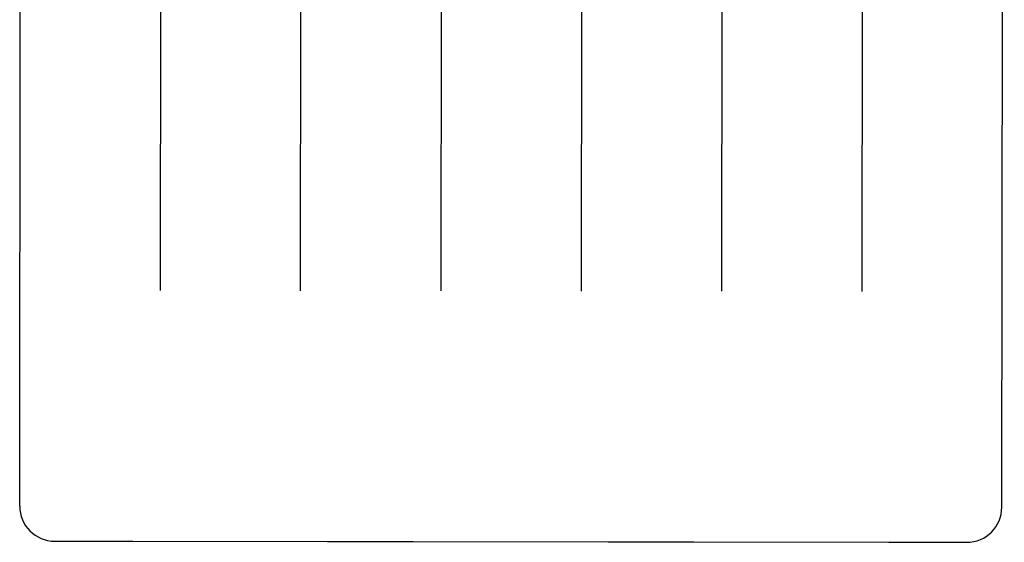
# Model space of a CAD drawing. Header units: inches. Extents: x 0 to 255, y -1 to 165.
# Tile 8 of 76: x 78.686 to 79.564, y 44.379 to 44.845. Entities that reach past the tile are written whole.
import ezdxf

# ---------------------------------------------------------------- set-up
doc = ezdxf.new("R2010")
doc.units = ezdxf.units.IN
doc.header["$LTSCALE"] = 14.034771
doc.header["$MEASUREMENT"] = 0
doc.linetypes.add('HIDDEN', pattern=[0.2, 0.1, -0.1])
doc.layers.add('02___PRT_ALL_AXES', color=7, linetype='CONTINUOUS')
doc.layers.add('DEFAULT_2', color=8, linetype='HIDDEN')

msp = doc.modelspace()

# ---------------------------------------------------------------- linework, layer by layer
at = {"layer": '02___PRT_ALL_AXES', "color": 8, "linetype": 'HIDDEN'}
for p, q in [((78.71756, 44.3802), (78.78631, 44.38012)), ((78.78702, 44.38013), (78.96059, 44.37993)), ((78.96131, 44.37992), (79.03631, 44.37983)), ((79.03702, 44.37984), (79.21059, 44.37963)), ((79.21131, 44.37962), (79.28631, 44.37954)), ((79.28702, 44.37954), (79.46059, 44.37934)), ((79.4613, 44.37933), (79.53005, 44.37925))]:
    msp.add_line(p, q, dxfattribs=at)
at = {"layer": 'DEFAULT_2', "color": 8, "linetype": 'HIDDEN'}
for p, q in [((78.68634, 44.41149), (78.68857, 46.30676)), ((79.56134, 44.41046), (79.56357, 46.30573)), ((78.81222, 45.15563), (78.81157, 44.60352)), ((78.93657, 44.60337), (78.93722, 45.15548)), ((79.06222, 45.15533), (79.06157, 44.60323)), ((79.18722, 45.15518), (79.18657, 44.60308)), ((79.31222, 45.15504), (79.31157, 44.60293)), ((79.43722, 45.15489), (79.43657, 44.60279)), ((78.78674, 44.38013), (78.78702, 44.38013)), ((78.96059, 44.37993), (78.96087, 44.37992)), ((79.03674, 44.37983), (79.03702, 44.37984)), ((79.21059, 44.37963), (79.21087, 44.37963)), ((79.28674, 44.37954), (79.28702, 44.37954)), ((79.46059, 44.37934), (79.46087, 44.37934))]:
    msp.add_line(p, q, dxfattribs=at)
for centre, radius, start, end in [((78.71759, 44.41145), 0.03125, 179.93268, 269.93268), ((79.53009, 44.4105), 0.03125, 269.93268, 359.93268), ((78.78633, 44.40512), 0.025, 269.93268, 270.92298), ((78.96133, 44.40492), 0.025, 268.94238, 269.93268), ((79.03633, 44.40483), 0.025, 269.93268, 270.92298), ((79.21133, 44.40462), 0.025, 268.94238, 269.93268), ((79.28633, 44.40454), 0.025, 269.93268, 270.92298), ((79.46133, 44.40433), 0.025, 268.94238, 269.93268)]:
    msp.add_arc(centre, radius, start, end, dxfattribs=at)

doc.saveas('drawing.dxf')
